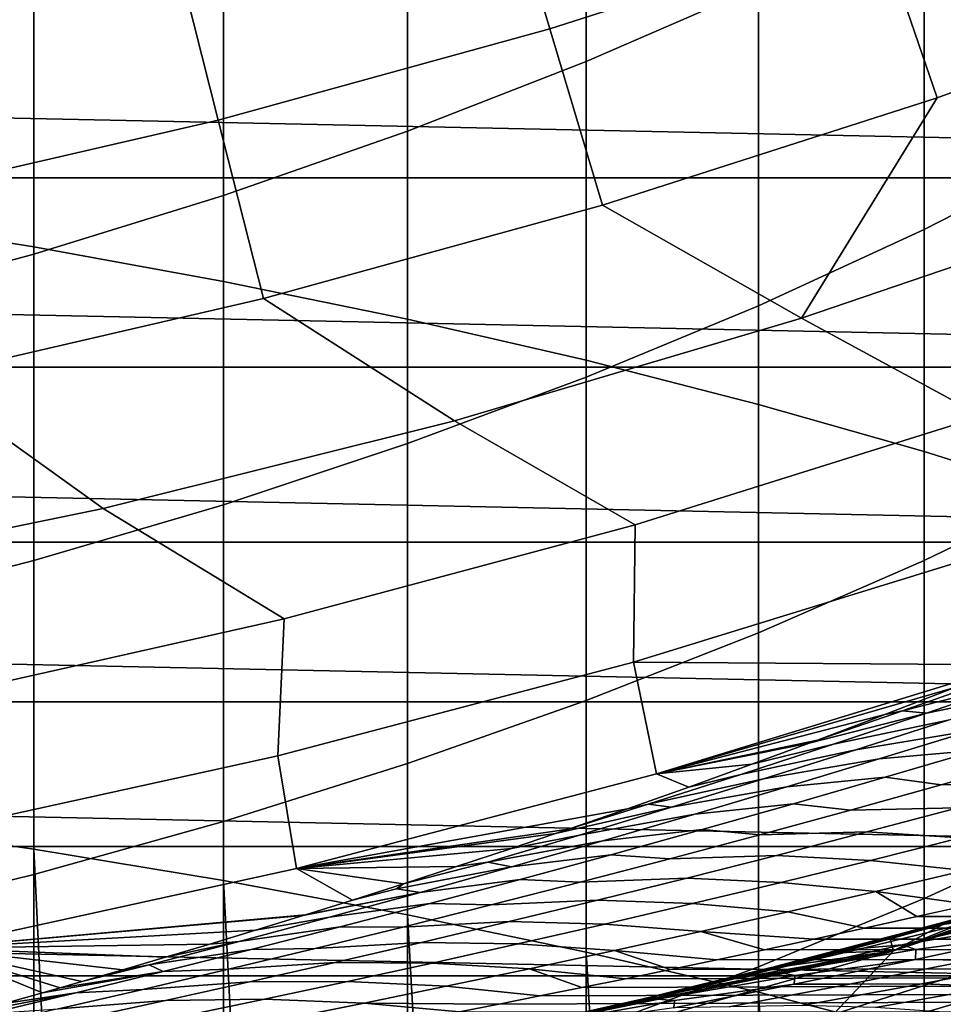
# Model space of a CAD drawing. Header units: metres. Extents: x -29 to 117, y -464 to 29.
# Tile 123 of 256: x 5.68 to 8.53, y -27.57 to -24.54. Entities that reach past the tile are written whole.
import ezdxf

# ---------------------------------------------------------------- set-up
doc = ezdxf.new("R2010")
doc.units = ezdxf.units.M
doc.layers.add('solid_24_501_056_XXX', color=7, linetype='CONTINUOUS')

msp = doc.modelspace()

# ---------------------------------------------------------------- linework, layer by layer
at = {"layer": 'solid_24_501_056_XXX'}
for points in [[(5.126626, -25.144999, 236.373001), (5.725124, -25.240877, 236.115265), (5.725124, -23.40976, 235.397675), (5.126626, -23.304995, 235.651917)], [(5.725124, -25.240877, 236.115265), (6.308926, -25.347202, 235.829453), (6.308926, -23.525938, 235.115707), (5.725124, -23.40976, 235.397675)], [(7.957378, -24.438898, 210.97702), (7.426487, -24.669762, 210.662888), (7.426487, -23.722145, 209.940811), (7.957378, -23.48052, 210.246735)], [(6.308926, -25.347202, 235.829453), (6.876532, -25.463701, 235.516281), (6.876532, -23.653233, 234.806778), (6.308926, -23.525938, 235.115707)], [(6.876532, -25.463701, 235.516281), (7.426487, -25.590073, 235.176575), (7.426487, -23.791315, 234.471664), (6.876532, -23.653233, 234.806778)], [(7.314544, -24.56912, 99.382652), (8.323614, -24.245859, 99.382652), (8.121975, -23.658504, 106.589211), (7.13735, -23.973934, 106.589211)], [(7.426487, -24.669762, 210.662888), (6.876532, -24.884405, 210.370834), (6.876532, -23.946793, 209.656372), (7.426487, -23.722145, 209.940811)], [(7.426487, -25.590073, 235.176575), (7.957378, -25.725996, 234.811203), (7.957378, -23.939835, 234.111221), (7.426487, -23.791315, 234.471664)], [(8.507737, -24.782192, 92.171654), (9.524592, -24.409439, 92.171654), (9.318463, -23.881174, 99.382652), (8.323614, -24.245859, 99.382652)], [(6.876532, -24.884405, 210.370834), (6.308926, -25.082277, 210.101593), (6.308926, -24.153887, 209.39415), (6.876532, -23.946793, 209.656372)], [(7.957378, -25.725996, 234.811203), (8.467842, -25.871119, 234.421097), (8.467842, -24.098406, 233.726379), (7.957378, -23.939835, 234.111221)], [(8.95657, -24.938353, 212.382004), (8.467842, -25.187334, 212.017349), (8.467842, -24.192408, 211.312408), (8.95657, -23.930923, 211.668213)], [(6.292977, -24.850405, 99.382652), (7.314544, -24.56912, 99.382652), (7.13735, -23.973934, 106.589211), (6.140531, -24.248405, 106.589211)], [(8.467842, -25.871119, 234.421097), (8.95657, -26.025068, 234.007248), (8.95657, -24.266624, 233.31813), (8.467842, -24.098406, 233.726379)], [(6.308926, -25.082277, 210.101593), (5.725124, -25.262869, 209.855865), (5.725124, -24.342897, 209.154846), (6.308926, -24.153887, 209.39415)], [(8.467842, -25.187334, 212.017349), (7.957378, -25.422039, 211.673615), (7.957378, -24.438898, 210.97702), (8.467842, -24.192408, 211.312408)], [(5.260659, -25.089235, 99.382652), (6.292977, -24.850405, 99.382652), (6.140531, -24.248405, 106.589211), (5.13322, -24.481449, 106.589211)], [(7.476346, -25.112604, 92.171654), (8.507737, -24.782192, 92.171654), (8.323614, -24.245859, 99.382652), (7.314544, -24.56912, 99.382652)], [(5.725124, -25.262869, 209.855865), (5.126626, -25.42572, 209.634277), (5.126626, -24.513338, 208.939041), (5.725124, -24.342897, 209.154846)], [(-15.485378, -24.401089, -99.5), (15.485378, -24.401089, -99.5), (14.450225, -25.028004, -99.5)], [(-15.485378, -24.401089, -99.5), (14.450225, -25.028004, -99.5), (-14.450225, -25.028004, -99.5)], [(8.089978, -25.460587, 84.956604), (9.145433, -25.100801, 84.956604), (9.524592, -24.409439, 92.171654), (8.507737, -24.782192, 92.171654)], [(7.957378, -25.422039, 211.673615), (7.426487, -25.641863, 211.351654), (7.426487, -24.669762, 210.662888), (7.957378, -24.438898, 210.97702)], [(6.432182, -25.40011, 92.171654), (7.476346, -25.112604, 92.171654), (7.314544, -24.56912, 99.382652), (6.292977, -24.850405, 99.382652)], [(7.426487, -25.641863, 211.351654), (6.876532, -25.846243, 211.052322), (6.876532, -24.884405, 210.370834), (7.426487, -24.669762, 210.662888)], [(8.089978, -25.460587, 84.956604), (8.507737, -24.782192, 92.171654), (7.476346, -25.112604, 92.171654)], [(5.377028, -25.644222, 92.171654), (6.432182, -25.40011, 92.171654), (6.292977, -24.850405, 99.382652), (5.260659, -25.089235, 99.382652)], [(6.876532, -25.846243, 211.052322), (6.308926, -26.034653, 210.776382), (6.308926, -25.082277, 210.101593), (6.876532, -24.884405, 210.370834)], [(8.95657, -25.969942, 213.060425), (8.467842, -26.206121, 212.687347), (8.467842, -25.187334, 212.017349), (8.95657, -24.938353, 212.382004)], [(-14.450225, -25.028004, -99.5), (14.450225, -25.028004, -99.5), (13.388991, -25.611401, -99.5)], [(-14.450225, -25.028004, -99.5), (13.388991, -25.611401, -99.5), (-13.388991, -25.611401, -99.5)], [(6.308926, -26.034653, 210.776382), (5.725124, -26.206612, 210.524536), (5.725124, -25.262869, 209.855865), (6.308926, -25.082277, 210.101593)], [(9.698785, -25.384285, 77.737923), (9.145433, -25.100801, 84.956604), (8.089978, -25.460587, 84.956604), (8.64537, -25.762102, 77.737923)], [(8.089978, -25.460587, 84.956604), (7.476346, -25.112604, 92.171654), (6.432182, -25.40011, 92.171654), (7.020428, -25.776012, 84.956604)], [(5.126626, -27.008913, 237.0298), (5.725124, -27.095793, 236.76889), (5.725124, -25.240877, 236.115265), (5.126626, -25.144999, 236.373001)], [(8.467842, -26.206121, 212.687347), (7.957378, -26.428757, 212.335663), (7.957378, -25.422039, 211.673615), (8.467842, -25.187334, 212.017349)], [(5.725124, -27.095793, 236.76889), (6.308926, -27.192137, 236.479553), (6.308926, -25.347202, 235.829453), (5.725124, -25.240877, 236.115265)], [(5.725124, -26.206612, 210.524536), (5.126626, -26.361673, 210.29744), (5.126626, -25.42572, 209.634277), (5.725124, -25.262869, 209.855865)], [(6.308926, -27.192137, 236.479553), (6.876532, -27.297697, 236.162537), (6.876532, -25.463701, 235.516281), (6.308926, -25.347202, 235.829453)], [(7.020428, -25.776012, 84.956604), (6.432182, -25.40011, 92.171654), (5.377028, -25.644222, 92.171654), (5.938647, -26.04653, 84.956604)], [(7.957378, -26.428757, 212.335663), (7.426487, -26.637278, 212.006287), (7.426487, -25.641863, 211.351654), (7.957378, -25.422039, 211.673615)], [(6.876532, -27.297697, 236.162537), (7.426487, -27.412207, 235.818649), (7.426487, -25.590073, 235.176575), (6.876532, -25.463701, 235.516281)], [(8.64537, -25.762102, 77.737923), (8.089978, -25.460587, 84.956604), (7.020428, -25.776012, 84.956604), (7.577291, -26.096226, 77.737923)], [(-13.388991, -25.611401, -99.5), (13.388991, -25.611401, -99.5), (12.304966, -26.149532, -99.5)], [(-13.388991, -25.611401, -99.5), (12.304966, -26.149532, -99.5), (-12.304966, -26.149532, -99.5)], [(7.426487, -27.412207, 235.818649), (7.957378, -27.53537, 235.448776), (7.957378, -25.725996, 234.811203), (7.426487, -25.590073, 235.176575)], [(5.938647, -26.04653, 84.956604), (5.377028, -25.644222, 92.171654), (4.312688, -25.844522, 92.171654), (4.846519, -26.271666, 84.956604)], [(7.426487, -26.637278, 212.006287), (6.876532, -26.831148, 211.700043), (6.876532, -25.846243, 211.052322), (7.426487, -25.641863, 211.351654)], [(7.957378, -27.53537, 235.448776), (8.467842, -27.666868, 235.053864), (8.467842, -25.871119, 234.421097), (7.957378, -25.725996, 234.811203)], [(7.572105, -26.519218, 70.516006), (8.65501, -26.185808, 70.516006), (8.64537, -25.762102, 77.737923), (7.577291, -26.096226, 77.737923)], [(7.577291, -26.096226, 77.737923), (7.020428, -25.776012, 84.956604), (5.938647, -26.04653, 84.956604), (6.496361, -26.386087, 77.737923)], [(6.876532, -26.831148, 211.700043), (6.308926, -27.009871, 211.417725), (6.308926, -26.034653, 210.776382), (6.876532, -25.846243, 211.052322)], [(8.467842, -27.666868, 235.053864), (8.95657, -27.806366, 234.634933), (8.95657, -26.025068, 234.007248), (8.467842, -25.871119, 234.421097)], [(8.95657, -27.024452, 213.702637), (8.467842, -27.247543, 213.321594), (8.467842, -26.206121, 212.687347), (8.95657, -25.969942, 213.060425)], [(6.308926, -27.009871, 211.417725), (5.725124, -27.172985, 211.160065), (5.725124, -26.206612, 210.524536), (6.308926, -26.034653, 210.776382)], [(6.496361, -26.386087, 77.737923), (5.938647, -26.04653, 84.956604), (4.846519, -26.271666, 84.956604), (5.404413, -26.631197, 77.737923)], [(6.476418, -26.807867, 70.516006), (7.572105, -26.519218, 70.516006), (7.577291, -26.096226, 77.737923), (6.496361, -26.386087, 77.737923)], [(-12.304966, -26.149532, -99.5), (12.304966, -26.149532, -99.5), (11.199547, -26.641697, -99.5)], [(-12.304966, -26.149532, -99.5), (11.199547, -26.641697, -99.5), (-11.199547, -26.641697, -99.5)], [(8.783698, -26.509855, 63.356354), (8.65501, -26.185808, 70.516006), (7.572105, -26.519218, 70.516006), (8.739224, -26.527658, 63.290531)], [(5.725124, -27.172985, 211.160065), (5.126626, -27.320076, 210.927719), (5.126626, -26.361673, 210.29744), (5.725124, -26.206612, 210.524536)], [(8.467842, -27.247543, 213.321594), (7.957378, -27.457842, 212.962402), (7.957378, -26.428757, 212.335663), (8.467842, -26.206121, 212.687347)], [(5.369799, -27.051266, 70.516006), (6.476418, -26.807867, 70.516006), (6.496361, -26.386087, 77.737923), (5.404413, -26.631197, 77.737923)], [(7.957378, -27.457842, 212.962402), (7.426487, -27.654808, 212.625977), (7.426487, -26.637278, 212.006287), (7.957378, -26.428757, 212.335663)], [(9.046312, -26.478811, 62.694614), (8.688305, -26.56739, 62.86377), (8.400971, -26.669188, 62.61047), (8.760187, -26.578501, 62.443672)], [(6.534118, -27.155003, 63.291264), (7.643459, -26.86385, 63.291264), (7.572105, -26.519218, 70.516006), (6.476418, -26.807867, 70.516006)], [(7.643459, -26.86385, 63.291264), (8.739224, -26.527658, 63.290531), (7.572105, -26.519218, 70.516006)], [(8.561467, -26.597956, 63.02655), (8.739224, -26.527658, 63.290531), (7.643459, -26.86385, 63.291264)], [(9.110484, -26.508768, 62.266205), (8.760187, -26.578501, 62.443672), (8.474169, -26.676159, 62.190788), (8.825593, -26.60429, 62.015419)], [(8.400971, -26.669188, 62.61047), (8.688305, -26.56739, 62.86377), (8.561467, -26.597956, 63.02655), (8.346652, -26.681076, 62.70557)], [(8.474169, -26.676159, 62.190788), (8.760187, -26.578501, 62.443672), (8.400971, -26.669188, 62.61047)], [(8.346652, -26.681076, 62.70557), (8.561467, -26.597956, 63.02655), (7.643459, -26.86385, 63.291264)], [(8.825593, -26.60429, 62.015419), (8.474169, -26.676159, 62.190788), (8.188309, -26.771795, 61.935856), (8.540921, -26.697777, 61.762749)], [(-11.199547, -26.641697, -99.5), (11.199547, -26.641697, -99.5), (10.073549, -27.087502, -99.5)], [(-11.199547, -26.641697, -99.5), (10.073549, -27.087502, -99.5), (-10.073549, -27.087502, -99.5)], [(7.426487, -27.654808, 212.625977), (6.876532, -27.837934, 212.313187), (6.876532, -26.831148, 211.700043), (7.426487, -26.637278, 212.006287)], [(8.900042, -26.639339, 61.593285), (8.540921, -26.697777, 61.762749), (8.256548, -26.789259, 61.507992), (8.614483, -26.729456, 61.338654)], [(8.474169, -26.676159, 62.190788), (8.113368, -26.769091, 62.35458), (7.936974, -26.834103, 62.087399), (8.188309, -26.771795, 61.935856)], [(8.474169, -26.676159, 62.190788), (8.400971, -26.669188, 62.61047), (8.138577, -26.759691, 62.392628), (8.113368, -26.769091, 62.35458)], [(8.400971, -26.669188, 62.61047), (8.346652, -26.681076, 62.70557), (8.138577, -26.759691, 62.392628)], [(8.138577, -26.759691, 62.392628), (8.346652, -26.681076, 62.70557), (7.643459, -26.86385, 63.291264)], [(8.540921, -26.697777, 61.762749), (8.188309, -26.771795, 61.935856), (7.902685, -26.865446, 61.678612), (8.256548, -26.789259, 61.507992)], [(8.915589, -26.70455, 61.117237), (8.614483, -26.729456, 61.338654), (8.3294, -26.817545, 61.081856), (8.631377, -26.790232, 60.861801)], [(8.614483, -26.729456, 61.338654), (8.256548, -26.789259, 61.507992), (7.972577, -26.878771, 61.250866), (8.3294, -26.817545, 61.081856)], [(8.113368, -26.769091, 62.35458), (8.138577, -26.759691, 62.392628), (7.643459, -26.86385, 63.291264)], [(7.936974, -26.834103, 62.087399), (8.113368, -26.769091, 62.35458), (7.643459, -26.86385, 63.291264)], [(8.256548, -26.789259, 61.507992), (7.902685, -26.865446, 61.678612), (7.617388, -26.957155, 61.418736), (7.972577, -26.878771, 61.250866)], [(8.188309, -26.771795, 61.935856), (7.936974, -26.834103, 62.087399), (7.742258, -26.904358, 61.790218), (7.902685, -26.865446, 61.678612)], [(8.631377, -26.790232, 60.861801), (8.3294, -26.817545, 61.081856), (8.044911, -26.903637, 60.82262), (8.347864, -26.873888, 60.604134)], [(8.520347, -26.897633, 60.265884), (8.801235, -26.817705, 60.522083), (8.631377, -26.790232, 60.861801), (8.347864, -26.873888, 60.604134)], [(5.413758, -27.400368, 63.291264), (6.534118, -27.155003, 63.291264), (6.476418, -26.807867, 70.516006), (5.369799, -27.051266, 70.516006)], [(6.876532, -27.837934, 212.313187), (6.308926, -28.006754, 212.024841), (6.308926, -27.009871, 211.417725), (6.876532, -26.831148, 211.700043)], [(8.3294, -26.817545, 61.081856), (7.972577, -26.878771, 61.250866), (7.689107, -26.966347, 60.991074), (8.044911, -26.903637, 60.82262)], [(9.133867, -26.813757, 60.330486), (8.801235, -26.817705, 60.522083), (8.520347, -26.897633, 60.265884), (8.851747, -26.892076, 60.073837)], [(7.742258, -26.904358, 61.790218), (7.936974, -26.834103, 62.087399), (7.643459, -26.86385, 63.291264)], [(7.742258, -26.904358, 61.790218), (7.643459, -26.86385, 63.291264), (6.534118, -27.155003, 63.291264), (7.554019, -26.970793, 61.500446)], [(7.617388, -26.957155, 61.418736), (7.902685, -26.865446, 61.678612), (7.742258, -26.904358, 61.790218), (7.554019, -26.970793, 61.500446)], [(7.689107, -26.966347, 60.991074), (7.972577, -26.878771, 61.250866), (7.617388, -26.957155, 61.418736)], [(8.347864, -26.873888, 60.604134), (8.044911, -26.903637, 60.82262), (7.761133, -26.987757, 60.560673), (8.06518, -26.95554, 60.343979)], [(8.240463, -26.97555, 60.007347), (8.520347, -26.897633, 60.265884), (8.347864, -26.873888, 60.604134), (8.06518, -26.95554, 60.343979)], [(8.851747, -26.892076, 60.073837), (8.520347, -26.897633, 60.265884), (8.240463, -26.97555, 60.007347), (8.570757, -26.968315, 59.815063)], [(8.044911, -26.903637, 60.82262), (7.689107, -26.966347, 60.991074), (7.406241, -27.052011, 60.728317), (7.761133, -26.987757, 60.560673)], [(7.372035, -27.033655, 61.217674), (7.554019, -26.970793, 61.500446), (6.534118, -27.155003, 63.291264)], [(7.406241, -27.052011, 60.728317), (7.689107, -26.966347, 60.991074), (7.332052, -27.047291, 61.155136), (7.196686, -27.092985, 60.942265)], [(7.689107, -26.966347, 60.991074), (7.617388, -26.957155, 61.418736), (7.372035, -27.033655, 61.217674), (7.332052, -27.047291, 61.155136)], [(7.617388, -26.957155, 61.418736), (7.554019, -26.970793, 61.500446), (7.372035, -27.033655, 61.217674)], [(8.06518, -26.95554, 60.343979), (7.761133, -26.987757, 60.560673), (7.478181, -27.069921, 60.295742), (7.783455, -27.035202, 60.081097)], [(7.96173, -27.051462, 59.746254), (8.240463, -26.97555, 60.007347), (8.06518, -26.95554, 60.343979), (7.783455, -27.035202, 60.081097)], [(8.570757, -26.968315, 59.815063), (8.240463, -26.97555, 60.007347), (7.96173, -27.051462, 59.746254), (8.291059, -27.042482, 59.55397)], [(8.857647, -26.988993, 59.583794), (8.570757, -26.968315, 59.815063), (8.291059, -27.042482, 59.55397), (8.579117, -27.060596, 59.323952)], [(5.812219, -28.916685, 237.296356), (5.725124, -27.095793, 236.76889), (5.126626, -27.008913, 237.0298), (5.205901, -28.836084, 237.568466)], [(6.308926, -28.006754, 212.024841), (5.725124, -28.160831, 211.761673), (5.725124, -27.172985, 211.160065), (6.308926, -27.009871, 211.417725)], [(7.761133, -26.987757, 60.560673), (7.406241, -27.052011, 60.728317), (7.124076, -27.135782, 60.462303), (7.478181, -27.069921, 60.295742)], [(7.332052, -27.047291, 61.155136), (7.372035, -27.033655, 61.217674), (6.534118, -27.155003, 63.291264)], [(7.783455, -27.035202, 60.081097), (7.478181, -27.069921, 60.295742), (7.196171, -27.150145, 60.02755), (7.50282, -27.112886, 59.815239)], [(7.684287, -27.125381, 59.482388), (7.96173, -27.051462, 59.746254), (7.783455, -27.035202, 60.081097), (7.50282, -27.112886, 59.815239)], [(8.291059, -27.042482, 59.55397), (7.96173, -27.051462, 59.746254), (7.684287, -27.125381, 59.482388), (8.012815, -27.114588, 59.290363)], [(8.579117, -27.060596, 59.323952), (8.291059, -27.042482, 59.55397), (8.012815, -27.114588, 59.290363), (8.302206, -27.130095, 59.061863)], [(8.187383, -27.604567, 34.372093), (9.320524, -27.242855, 34.372093), (9.501017, -27.037764, 41.605556), (8.372697, -27.408207, 41.604107)], [(8.372697, -27.408207, 41.604107), (9.501017, -27.037764, 41.605556), (9.40927, -27.066689, 41.737759)], [(8.95657, -28.100609, 214.307877), (8.467842, -28.310345, 213.919312), (8.467842, -27.247543, 213.321594), (8.95657, -27.024452, 213.702637)], [(7.196686, -27.092985, 60.942265), (7.332052, -27.047291, 61.155136), (6.534118, -27.155003, 63.291264)], [(7.124076, -27.135782, 60.462303), (7.406241, -27.052011, 60.728317), (7.196686, -27.092985, 60.942265), (7.027464, -27.149094, 60.673687)], [(7.196171, -27.150145, 60.02755), (7.478181, -27.069921, 60.295742), (7.124076, -27.135782, 60.462303)], [(8.868217, -27.094212, 59.097004), (8.579117, -27.060596, 59.323952), (8.302206, -27.130095, 59.061863), (8.592645, -27.161129, 58.836292)], [(8.372697, -27.408207, 41.604107), (9.40927, -27.066689, 41.737759), (9.226686, -27.123165, 42.001659)], [(-10.073549, -27.087502, -99.5), (10.073549, -27.087502, -99.5), (8.930549, -27.485546, -99.5)], [(-10.073549, -27.087502, -99.5), (8.930549, -27.485546, -99.5), (-8.930549, -27.485546, -99.5)], [(6.403125, -29.006042, 236.99469), (6.308926, -27.192137, 236.479553), (5.725124, -27.095793, 236.76889), (5.812219, -28.916685, 237.296356)], [(7.027464, -27.149094, 60.673687), (7.196686, -27.092985, 60.942265), (6.534118, -27.155003, 63.291264)], [(8.445141, -27.303043, 58.208366), (8.284116, -27.338566, 58.050022), (54.700001, -27.371548, 57.899017), (54.700001, -27.096523, 59.055386)], [(8.610827, -27.265913, 58.369461), (8.445141, -27.303043, 58.208366), (54.700001, -27.096523, 59.055386)], [(7.50282, -27.112886, 59.815239), (7.196171, -27.150145, 60.02755), (6.915215, -27.228428, 59.755821), (7.223402, -27.188597, 59.546154)], [(7.408279, -27.197311, 59.215527), (7.684287, -27.125381, 59.482388), (7.50282, -27.112886, 59.815239), (7.223402, -27.188597, 59.546154)], [(8.012815, -27.114588, 59.290363), (7.684287, -27.125381, 59.482388), (7.408279, -27.197311, 59.215527), (7.736184, -27.184633, 59.024052)], [(8.302206, -27.130095, 59.061863), (8.012815, -27.114588, 59.290363), (7.736184, -27.184633, 59.024052), (8.027091, -27.197493, 58.797363)], [(8.592645, -27.161129, 58.836292), (8.302206, -27.130095, 59.061863), (8.027091, -27.197493, 58.797363), (8.319052, -27.225904, 58.573463)], [(8.372697, -27.408207, 41.604107), (9.226686, -27.123165, 42.001659), (9.163789, -27.142284, 42.092815)], [(6.706434, -27.252481, 60.15604), (6.534118, -27.155003, 63.291264), (5.413758, -27.400368, 63.291264), (6.562113, -27.297693, 59.91914)], [(6.863904, -27.202259, 60.41148), (7.027464, -27.149094, 60.673687), (6.534118, -27.155003, 63.291264)], [(6.706434, -27.252481, 60.15604), (6.863904, -27.202259, 60.41148), (6.534118, -27.155003, 63.291264)], [(7.196171, -27.150145, 60.02755), (7.124076, -27.135782, 60.462303), (6.863904, -27.202259, 60.41148), (6.84271, -27.217669, 60.192734)], [(6.915215, -27.228428, 59.755821), (7.196171, -27.150145, 60.02755), (6.84271, -27.217669, 60.192734)], [(7.124076, -27.135782, 60.462303), (7.027464, -27.149094, 60.673687), (6.863904, -27.202259, 60.41148)], [(8.592645, -27.161129, 58.836292), (8.319052, -27.225904, 58.573463), (8.610827, -27.265913, 58.369461), (8.78136, -27.227051, 58.533581)], [(8.372697, -27.408207, 41.604107), (9.163789, -27.142284, 42.092815), (9.047206, -27.177273, 42.262108)], [(5.725124, -28.160831, 211.761673), (5.126626, -28.29977, 211.524368), (5.126626, -27.320076, 210.927719), (5.725124, -27.172985, 211.160065)], [(6.97705, -29.103922, 236.664261), (6.876532, -27.297697, 236.162537), (6.308926, -27.192137, 236.479553), (6.403125, -29.006042, 236.99469)], [(7.223402, -27.188597, 59.546154), (6.915215, -27.228428, 59.755821), (6.635477, -27.304775, 59.480217), (6.945374, -27.262337, 59.273556)], [(7.133957, -27.267252, 58.945362), (7.408279, -27.197311, 59.215527), (7.223402, -27.188597, 59.546154), (6.945374, -27.262337, 59.273556)], [(7.736184, -27.184633, 59.024052), (7.408279, -27.197311, 59.215527), (7.133957, -27.267252, 58.945362), (7.461416, -27.252623, 58.75478)], [(8.027091, -27.197493, 58.797363), (7.736184, -27.184633, 59.024052), (7.461416, -27.252623, 58.75478), (7.754044, -27.262791, 58.530235)], [(8.372697, -27.408207, 41.604107), (9.047206, -27.177273, 42.262108), (8.87082, -27.229092, 42.519123)], [(6.915215, -27.228428, 59.755821), (6.84271, -27.217669, 60.192734), (6.706434, -27.252481, 60.15604), (6.562113, -27.297693, 59.91914)], [(6.84271, -27.217669, 60.192734), (6.863904, -27.202259, 60.41148), (6.706434, -27.252481, 60.15604)], [(8.319052, -27.225904, 58.573463), (8.027091, -27.197493, 58.797363), (7.754044, -27.262791, 58.530235), (8.04773, -27.288536, 58.308334)], [(8.319052, -27.225904, 58.573463), (8.04773, -27.288536, 58.308334), (8.284116, -27.338566, 58.050022), (8.445141, -27.303043, 58.208366)], [(8.319052, -27.225904, 58.573463), (8.445141, -27.303043, 58.208366), (8.610827, -27.265913, 58.369461)], [(6.915215, -27.228428, 59.755821), (6.554651, -27.300009, 59.906818), (6.408003, -27.345114, 59.66312), (6.635477, -27.304775, 59.480217)], [(6.915215, -27.228428, 59.755821), (6.562113, -27.297693, 59.91914), (6.554651, -27.300009, 59.906818)], [(7.461416, -27.252623, 58.75478), (7.133957, -27.267252, 58.945362), (6.861711, -27.335207, 58.671474), (7.188935, -27.318554, 58.482166)], [(7.754044, -27.262791, 58.530235), (7.461416, -27.252623, 58.75478), (7.188935, -27.318554, 58.482166), (7.48352, -27.325985, 58.260151)], [(7.644951, -27.843159, 27.139278), (8.801506, -27.49946, 27.139278), (9.320524, -27.242855, 34.372093), (8.187383, -27.604567, 34.372093)], [(8.467842, -28.310345, 213.919312), (7.957378, -28.508055, 213.55304), (7.957378, -27.457842, 212.962402), (8.467842, -27.247543, 213.321594)], [(8.780036, -27.252108, 43.549141), (8.280464, -27.388233, 43.617802), (8.362429, -27.370958, 43.267632), (8.663876, -27.281813, 43.275784)], [(8.280464, -27.388233, 43.617802), (8.780036, -27.252108, 43.549141), (8.401898, -27.353941, 43.886539)], [(8.372697, -27.408207, 41.604107), (8.87082, -27.229092, 42.519123), (8.697966, -27.278574, 42.77227)], [(8.780036, -27.252108, 43.549141), (8.910045, -27.227396, 43.812042), (8.531423, -27.326305, 44.149971), (8.401898, -27.353941, 43.886539)], [(6.945374, -27.262337, 59.273556), (6.635477, -27.304775, 59.480217), (6.357273, -27.379198, 59.200222), (6.66907, -27.334114, 58.996983)], [(6.861711, -27.335207, 58.671474), (7.133957, -27.267252, 58.945362), (6.945374, -27.262337, 59.273556), (6.66907, -27.334114, 58.996983)], [(8.04773, -27.288536, 58.308334), (7.754044, -27.262791, 58.530235), (7.48352, -27.325985, 58.260151), (7.779171, -27.349016, 58.040634)], [(8.663876, -27.281813, 43.275784), (8.362429, -27.370958, 43.267632), (8.528864, -27.325737, 43.02124)], [(8.372697, -27.408207, 41.604107), (8.697966, -27.278574, 42.77227), (8.528864, -27.325737, 43.02124)], [(6.554651, -27.300009, 59.906818), (6.562113, -27.297693, 59.91914), (5.413758, -27.400368, 63.291264)], [(6.408003, -27.345114, 59.66312), (6.554651, -27.300009, 59.906818), (5.413758, -27.400368, 63.291264)], [(6.357273, -27.379198, 59.200222), (6.635477, -27.304775, 59.480217), (6.408003, -27.345114, 59.66312), (6.26681, -27.387808, 59.425266)], [(7.532474, -29.210062, 236.305939), (7.426487, -27.412207, 235.818649), (6.876532, -27.297697, 236.162537), (6.97705, -29.103922, 236.664261)], [(8.04773, -27.288536, 58.308334), (7.779171, -27.349016, 58.040634), (8.127622, -27.372581, 57.894215), (8.284116, -27.338566, 58.050022)], [(8.531423, -27.326305, 44.149971), (8.659056, -27.307938, 44.416706), (8.280828, -27.400238, 44.758892), (8.153493, -27.421619, 44.49155)], [(8.659056, -27.307938, 44.416706), (8.777859, -27.300388, 44.692638), (8.399288, -27.389578, 45.035728), (8.280828, -27.400238, 44.758892)], [(8.399288, -27.389578, 45.035728), (8.777859, -27.300388, 44.692638), (8.815614, -27.320009, 45.042706)], [(6.26681, -27.387808, 59.425266), (6.408003, -27.345114, 59.66312), (5.413758, -27.400368, 63.291264)], [(6.66907, -27.334114, 58.996983), (6.357273, -27.379198, 59.200222), (6.080938, -27.451696, 58.915291), (6.394861, -27.403929, 58.715942)], [(6.591937, -27.401175, 58.393421), (6.861711, -27.335207, 58.671474), (6.66907, -27.334114, 58.996983), (6.394861, -27.403929, 58.715942)], [(7.188935, -27.318554, 58.482166), (6.861711, -27.335207, 58.671474), (6.591937, -27.401175, 58.393421), (6.91918, -27.382425, 58.205826)], [(7.48352, -27.325985, 58.260151), (7.188935, -27.318554, 58.482166), (6.91918, -27.382425, 58.205826), (7.215993, -27.387072, 57.986774)], [(7.779171, -27.349016, 58.040634), (7.48352, -27.325985, 58.260151), (7.215993, -27.387072, 57.986774), (7.513881, -27.407341, 57.770081)], [(8.401898, -27.353941, 43.886539), (8.531423, -27.326305, 44.149971), (8.153493, -27.421619, 44.49155), (8.024293, -27.452215, 44.227661)], [(8.284116, -27.338566, 58.050022), (8.127622, -27.372581, 57.894215), (54.700001, -27.371548, 57.899017)], [(8.372697, -27.408207, 41.604107), (8.528864, -27.325737, 43.02124), (8.362429, -27.370958, 43.267632)], [(8.399288, -27.389578, 45.035728), (8.815614, -27.320009, 45.042706), (8.815758, -27.354719, 45.428188), (8.441603, -27.404251, 45.383438)], [(7.157862, -27.572227, 56.875683), (7.036291, -27.595943, 56.739613), (54.700001, -27.597246, 56.732021), (54.700001, -27.371548, 57.899017)], [(7.283471, -27.547415, 57.013969), (7.157862, -27.572227, 56.875683), (54.700001, -27.371548, 57.899017)], [(7.413226, -27.521461, 57.154526), (7.283471, -27.547415, 57.013969), (54.700001, -27.371548, 57.899017)], [(7.547302, -27.494297, 57.297508), (7.413226, -27.521461, 57.154526), (54.700001, -27.371548, 57.899017)], [(7.779171, -27.349016, 58.040634), (7.513881, -27.407341, 57.770081), (7.828636, -27.436144, 57.590885), (7.975835, -27.405083, 57.741207)], [(7.68583, -27.465858, 57.443031), (7.547302, -27.494297, 57.297508), (54.700001, -27.371548, 57.899017)], [(7.828636, -27.436144, 57.590885), (7.68583, -27.465858, 57.443031), (54.700001, -27.371548, 57.899017)], [(7.779171, -27.349016, 58.040634), (7.975835, -27.405083, 57.741207), (8.127622, -27.372581, 57.894215)], [(7.975835, -27.405083, 57.741207), (7.828636, -27.436144, 57.590885), (54.700001, -27.371548, 57.899017)], [(8.401898, -27.353941, 43.886539), (7.89734, -27.491051, 43.963917), (8.039528, -27.455315, 43.749771), (8.280464, -27.388233, 43.617802)], [(8.024293, -27.452215, 44.227661), (7.89734, -27.491051, 43.963917), (8.401898, -27.353941, 43.886539)], [(8.127622, -27.372581, 57.894215), (7.975835, -27.405083, 57.741207), (54.700001, -27.371548, 57.899017)], [(8.372697, -27.408207, 41.604107), (8.362429, -27.370958, 43.267632), (8.19947, -27.414087, 43.510254)], [(8.280464, -27.388233, 43.617802), (8.19947, -27.414087, 43.510254), (8.362429, -27.370958, 43.267632)], [(8.815758, -27.354719, 45.428188), (8.984444, -27.36017, 45.660927), (8.609674, -27.437542, 46.005318), (8.440419, -27.434992, 45.772736)], [(8.441603, -27.404251, 45.383438), (8.815758, -27.354719, 45.428188), (8.440419, -27.434992, 45.772736)], [(6.130863, -27.428247, 59.192982), (6.26681, -27.387808, 59.425266), (5.413758, -27.400368, 63.291264)], [(5.99966, -27.46666, 58.965668), (6.130863, -27.428247, 59.192982), (5.413758, -27.400368, 63.291264)], [(5.87325, -27.50312, 58.743168), (5.99966, -27.46666, 58.965668), (5.413758, -27.400368, 63.291264)], [(5.8064, -27.52219, 58.624004), (5.87325, -27.50312, 58.743168), (5.413758, -27.400368, 63.291264)], [(5.751727, -27.537674, 58.525784), (5.8064, -27.52219, 58.624004), (5.413758, -27.400368, 63.291264)], [(5.63495, -27.570415, 58.313766), (5.751727, -27.537674, 58.525784), (5.413758, -27.400368, 63.291264)], [(6.357273, -27.379198, 59.200222), (6.130863, -27.428247, 59.192982), (5.99966, -27.46666, 58.965668), (6.080938, -27.451696, 58.915291)], [(6.123116, -27.471767, 58.429943), (6.394861, -27.403929, 58.715942), (6.080938, -27.451696, 58.915291)], [(6.325034, -27.465137, 58.110771), (6.591937, -27.401175, 58.393421), (6.394861, -27.403929, 58.715942), (6.123116, -27.471767, 58.429943)], [(6.357273, -27.379198, 59.200222), (6.26681, -27.387808, 59.425266), (6.130863, -27.428247, 59.192982)], [(6.91918, -27.382425, 58.205826), (6.591937, -27.401175, 58.393421), (6.325034, -27.465137, 58.110771), (6.652592, -27.444221, 57.925365)], [(7.215993, -27.387072, 57.986774), (6.91918, -27.382425, 58.205826), (6.652592, -27.444221, 57.925365), (6.95194, -27.446037, 57.709766)], [(7.513881, -27.407341, 57.770081), (7.215993, -27.387072, 57.986774), (6.95194, -27.446037, 57.709766), (7.252371, -27.463497, 57.496387)], [(7.513881, -27.407341, 57.770081), (7.252371, -27.463497, 57.496387), (7.547302, -27.494297, 57.297508), (7.68583, -27.465858, 57.443031)], [(7.513881, -27.407341, 57.770081), (7.68583, -27.465858, 57.443031), (7.828636, -27.436144, 57.590885)], [(8.153493, -27.421619, 44.49155), (8.280828, -27.400238, 44.758892), (7.903712, -27.488905, 45.105156), (7.776466, -27.513342, 44.837288)], [(8.280828, -27.400238, 44.758892), (8.399288, -27.389578, 45.035728), (8.022064, -27.475086, 45.38282), (7.903712, -27.488905, 45.105156)], [(8.022064, -27.475086, 45.38282), (8.399288, -27.389578, 45.035728), (8.441603, -27.404251, 45.383438)], [(8.022064, -27.475086, 45.38282), (8.441603, -27.404251, 45.383438), (8.440419, -27.434992, 45.772736), (8.069212, -27.484846, 45.728077)], [(8.280464, -27.388233, 43.617802), (8.039528, -27.455315, 43.749771), (8.19947, -27.414087, 43.510254)], [(7.040267, -27.919168, 34.372093), (8.187383, -27.604567, 34.372093), (8.372697, -27.408207, 41.604107), (7.228513, -27.731939, 41.604107)], [(7.228513, -27.731939, 41.604107), (8.372697, -27.408207, 41.604107), (7.430805, -27.602249, 44.675968), (7.270224, -27.638371, 44.924961)], [(8.067924, -29.324183, 235.92067), (7.957378, -27.53537, 235.448776), (7.426487, -27.412207, 235.818649), (7.532474, -29.210062, 236.305939)], [(8.372697, -27.408207, 41.604107), (7.578207, -27.568119, 44.44928), (7.430805, -27.602249, 44.675968)], [(8.372697, -27.408207, 41.604107), (7.728752, -27.532305, 44.219452), (7.578207, -27.568119, 44.44928)], [(9.110227, -27.426516, 20), (8.801506, -27.49946, 27.139278), (7.644951, -27.843159, 27.139278), (7.949692, -27.78511, 20)], [(8.153493, -27.421619, 44.49155), (7.647397, -27.546934, 44.573006), (7.728752, -27.532305, 44.219452), (8.024293, -27.452215, 44.227661)], [(7.647397, -27.546934, 44.573006), (8.153493, -27.421619, 44.49155), (7.776466, -27.513342, 44.837288)], [(8.372697, -27.408207, 41.604107), (7.882522, -27.494726, 43.986301), (7.728752, -27.532305, 44.219452)], [(7.77202, -27.835329, -99.5), (8.930549, -27.485546, -99.5), (9.110227, -27.426516, 20), (7.949692, -27.78511, 20)], [(8.372697, -27.408207, 41.604107), (7.89734, -27.491051, 43.963917), (7.882522, -27.494726, 43.986301)], [(8.372697, -27.408207, 41.604107), (8.039528, -27.455315, 43.749771), (7.89734, -27.491051, 43.963917)], [(8.372697, -27.408207, 41.604107), (8.19947, -27.414087, 43.510254), (8.039528, -27.455315, 43.749771)], [(8.440419, -27.434992, 45.772736), (8.609674, -27.437542, 46.005318), (8.237167, -27.511127, 46.353447), (8.067095, -27.51152, 46.121243)], [(8.069212, -27.484846, 45.728077), (8.440419, -27.434992, 45.772736), (8.067095, -27.51152, 46.121243)], [(8.460488, -27.509846, 46.535465), (8.237167, -27.511127, 46.353447), (8.609674, -27.437542, 46.005318), (8.831708, -27.438826, 46.188904)], [(6.123116, -27.471767, 58.429943), (6.080938, -27.451696, 58.915291), (5.87325, -27.50312, 58.743168), (5.8064, -27.52219, 58.624004)], [(6.061398, -27.527075, 57.823086), (6.325034, -27.465137, 58.110771), (6.123116, -27.471767, 58.429943), (5.854204, -27.537609, 58.138481)], [(6.080938, -27.451696, 58.915291), (5.99966, -27.46666, 58.965668), (5.87325, -27.50312, 58.743168)], [(6.652592, -27.444221, 57.925365), (6.325034, -27.465137, 58.110771), (6.061398, -27.527075, 57.823086), (6.38961, -27.503923, 57.640392)], [(6.95194, -27.446037, 57.709766), (6.652592, -27.444221, 57.925365), (6.38961, -27.503923, 57.640392), (6.691834, -27.502867, 57.428795)], [(7.252371, -27.463497, 57.496387), (6.95194, -27.446037, 57.709766), (6.691834, -27.502867, 57.428795), (6.995151, -27.517471, 57.219276)], [(7.252371, -27.463497, 57.496387), (6.995151, -27.517471, 57.219276), (7.283471, -27.547415, 57.013969), (7.413226, -27.521461, 57.154526)], [(7.252371, -27.463497, 57.496387), (7.413226, -27.521461, 57.154526), (7.547302, -27.494297, 57.297508)], [(7.957378, -28.508055, 213.55304), (7.426487, -28.693228, 213.209991), (7.426487, -27.654808, 212.625977), (7.957378, -27.457842, 212.962402)], [(8.024293, -27.452215, 44.227661), (7.728752, -27.532305, 44.219452), (7.882522, -27.494726, 43.986301)], [(8.024293, -27.452215, 44.227661), (7.882522, -27.494726, 43.986301), (7.89734, -27.491051, 43.963917)], [(8.684554, -27.518122, 46.716381), (8.460488, -27.509846, 46.535465), (8.831708, -27.438826, 46.188904), (9.054481, -27.449656, 46.371277)], [(-8.930549, -27.485546, -99.5), (8.930549, -27.485546, -99.5), (7.77202, -27.835329, -99.5)], [(-8.930549, -27.485546, -99.5), (7.77202, -27.835329, -99.5), (-7.77202, -27.835329, -99.5)], [(5.854204, -27.537609, 58.138481), (6.123116, -27.471767, 58.429943), (5.751727, -27.537674, 58.525784), (5.63495, -27.570415, 58.313766)], [(6.123116, -27.471767, 58.429943), (5.8064, -27.52219, 58.624004), (5.751727, -27.537674, 58.525784)], [(7.903712, -27.488905, 45.105156), (7.400562, -27.601471, 45.187733), (7.270224, -27.638371, 44.924961), (7.776466, -27.513342, 44.837288)], [(7.400562, -27.601471, 45.187733), (7.903712, -27.488905, 45.105156), (7.527955, -27.573931, 45.45602)], [(7.903712, -27.488905, 45.105156), (8.022064, -27.475086, 45.38282), (7.646458, -27.5569, 45.734409), (7.527955, -27.573931, 45.45602)], [(7.646458, -27.5569, 45.734409), (8.022064, -27.475086, 45.38282), (8.069212, -27.484846, 45.728077)], [(7.646458, -27.5569, 45.734409), (8.069212, -27.484846, 45.728077), (8.067095, -27.51152, 46.121243), (7.698731, -27.561777, 46.077068)], [(5.801422, -27.58695, 57.529926), (6.061398, -27.527075, 57.823086), (5.854204, -27.537609, 58.138481), (5.588491, -27.601418, 57.841061)], [(6.38961, -27.503923, 57.640392), (6.061398, -27.527075, 57.823086), (5.801422, -27.58695, 57.529926), (6.130672, -27.561506, 57.350513)], [(6.691834, -27.502867, 57.428795), (6.38961, -27.503923, 57.640392), (6.130672, -27.561506, 57.350513), (6.436149, -27.557541, 57.143517)], [(6.995151, -27.517471, 57.219276), (6.691834, -27.502867, 57.428795), (6.436149, -27.557541, 57.143517), (6.742729, -27.569252, 56.938457)], [(6.995151, -27.517471, 57.219276), (6.742729, -27.569252, 56.938457), (7.157862, -27.572227, 56.875683), (7.283471, -27.547415, 57.013969)], [(7.776466, -27.513342, 44.837288), (7.270224, -27.638371, 44.924961), (7.430805, -27.602249, 44.675968), (7.647397, -27.546934, 44.573006)], [(8.067095, -27.51152, 46.121243), (8.237167, -27.511127, 46.353447), (7.867322, -27.580906, 46.705765), (7.696135, -27.584284, 46.474171)], [(7.698731, -27.561777, 46.077068), (8.067095, -27.51152, 46.121243), (7.696135, -27.584284, 46.474171)], [(8.092156, -27.577034, 46.885876), (7.867322, -27.580906, 46.705765), (8.237167, -27.511127, 46.353447), (8.460488, -27.509846, 46.535465)], [(8.317739, -27.582733, 47.064999), (8.092156, -27.577034, 46.885876), (8.460488, -27.509846, 46.535465), (8.684554, -27.518122, 46.716381)], [(8.543821, -27.597998, 47.242928), (8.317739, -27.582733, 47.064999), (8.684554, -27.518122, 46.716381), (8.909114, -27.53595, 46.895988)], [(5.854204, -27.537609, 58.138481), (5.52284, -27.601429, 58.107117), (5.415524, -27.630758, 57.905811), (5.588491, -27.601418, 57.841061)], [(5.854204, -27.537609, 58.138481), (5.63495, -27.570415, 58.313766), (5.52284, -27.601429, 58.107117)], [(6.436149, -27.557541, 57.143517), (6.130672, -27.561506, 57.350513), (5.876378, -27.616951, 57.055134), (6.185522, -27.610037, 56.853439)], [(6.742729, -27.569252, 56.938457), (6.436149, -27.557541, 57.143517), (6.185522, -27.610037, 56.853439), (6.495782, -27.618818, 56.653542)], [(7.527955, -27.573931, 45.45602), (7.646458, -27.5569, 45.734409), (7.272763, -27.634998, 46.091022), (7.153805, -27.655294, 45.812023)], [(7.272763, -27.634998, 46.091022), (7.646458, -27.5569, 45.734409), (7.698731, -27.561777, 46.077068)], [(7.647397, -27.546934, 44.573006), (7.430805, -27.602249, 44.675968), (7.578207, -27.568119, 44.44928)], [(7.647397, -27.546934, 44.573006), (7.578207, -27.568119, 44.44928), (7.728752, -27.532305, 44.219452)], [(8.581978, -29.44598, 235.509491), (8.467842, -27.666868, 235.053864), (7.957378, -27.53537, 235.448776), (8.067924, -29.324183, 235.92067)], [(6.130672, -27.561506, 57.350513), (5.801422, -27.58695, 57.529926), (5.545711, -27.644754, 57.230522), (5.876378, -27.616951, 57.055134)], [(6.742729, -27.569252, 56.938457), (6.495782, -27.618818, 56.653542), (6.918864, -27.618568, 56.605942), (7.036291, -27.595943, 56.739613)], [(6.742729, -27.569252, 56.938457), (7.036291, -27.595943, 56.739613), (7.157862, -27.572227, 56.875683)], [(7.272763, -27.634998, 46.091022), (7.698731, -27.561777, 46.077068), (7.696135, -27.584284, 46.474171), (7.330534, -27.635023, 46.431)]]:
    msp.add_3dface(points, dxfattribs=at)

doc.saveas('drawing.dxf')
